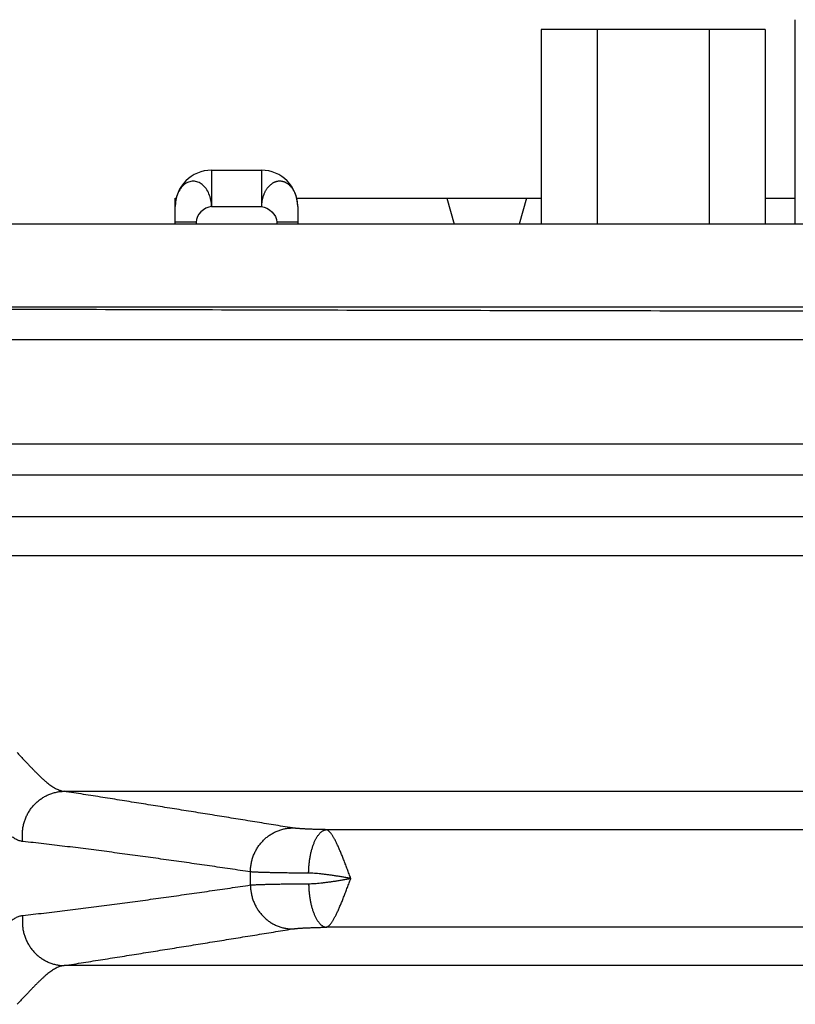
# Model space of a CAD drawing. Header units: inches. Extents: x 0 to 34, y 0 to 22.
# Tile 21 of 152: x 4.4 to 5.1, y 9.6 to 10.6. Entities that reach past the tile are written whole.
import ezdxf

# ---------------------------------------------------------------- set-up
doc = ezdxf.new("R2010")
doc.units = ezdxf.units.IN
doc.header["$LTSCALE"] = 1.87
doc.header["$MEASUREMENT"] = 0
doc.layers.get('0').update_dxf_attribs({"linetype": 'CONTINUOUS'})

msp = doc.modelspace()

# ---------------------------------------------------------------- linework, layer by layer
at = {"color": 7, "linetype": 'CONTINUOUS'}
for p, q in [((5.11089, 10.39143), (5.11089, 10.58843)), ((4.86593, 10.57893), (4.86593, 10.39143)), ((5.08185, 10.57893), (4.86593, 10.57893)), ((4.91991, 10.57893), (4.91991, 10.39143)), ((5.02787, 10.57893), (5.02787, 10.39143)), ((5.08185, 10.57893), (5.08185, 10.39143)), ((4.54839, 10.44343), (4.54839, 10.40843)), ((4.54839, 10.44343), (4.59639, 10.44343)), ((4.59639, 10.44343), (4.59639, 10.40843)), ((4.51339, 10.39143), (4.51339, 10.41643)), ((4.51339, 10.41643), (4.51433, 10.41643)), ((4.63045, 10.41643), (4.86593, 10.41643)), ((4.775, 10.41643), (4.78212, 10.39143)), ((4.85178, 10.41643), (4.84466, 10.39143)), ((5.08185, 10.41643), (5.11089, 10.41643)), ((4.54839, 10.40843), (4.59639, 10.40843)), ((4.63139, 10.40843), (4.63139, 10.39143)), ((4.53339, 10.39343), (4.51339, 10.39343)), ((4.53339, 10.39343), (4.53339, 10.39143)), ((4.61139, 10.39343), (4.61139, 10.39143)), ((4.63139, 10.39343), (4.61139, 10.39343)), ((7.28739, 10.39143), (4.08839, 10.39143)), ((7.28739, 10.31143), (4.08839, 10.31143)), ((7.27813, 10.28002), (4.09665, 10.28002)), ((3.99674, 10.18012), (7.37804, 10.18012)), ((7.27813, 10.14972), (4.09665, 10.14972)), ((7.27813, 10.10976), (4.09665, 10.10976)), ((4.00197, 10.07252), (7.37281, 10.07252)), ((4.40627, 9.84534), (6.96851, 9.84534)), ((6.71591, 9.80839), (4.65887, 9.80839)), ((6.71591, 9.71447), (4.65887, 9.71447)), ((6.96851, 9.67752), (4.40627, 9.67752))]:
    msp.add_line(p, q, dxfattribs=at)
for centre, radius, start, end in [((4.54839, 10.40843), 0.035, 90, 180), ((4.59639, 10.40843), 0.035, 0, 90), ((4.15089, 9.76143), 0.43504, 359.16876, 0.83124)]:
    msp.add_arc(centre, radius, start, end, dxfattribs=at)
for points, knots in [([(4.54839, 10.40843), (4.54832, 10.41056), (4.54789, 10.41474), (4.54613, 10.42064), (4.54336, 10.42577), (4.53962, 10.42963), (4.5354, 10.43233), (4.53069, 10.43314), (4.52599, 10.43231), (4.52175, 10.42969), (4.51815, 10.42574), (4.51546, 10.42063), (4.51377, 10.41474), (4.51339, 10.41055), (4.51339, 10.40843)], [0, 0, 0, 0, 0.096602, 0.190067, 0.277827, 0.358462, 0.431852, 0.501404, 0.570233, 0.643854, 0.723325, 0.810458, 0.903542, 1, 1, 1, 1]), ([(4.63139, 10.40843), (4.63139, 10.40888), (4.63137, 10.40977), (4.6313, 10.4111), (4.63117, 10.41242), (4.63099, 10.41372), (4.63076, 10.41503), (4.63048, 10.41634), (4.63013, 10.41767), (4.62972, 10.41899), (4.62925, 10.42027), (4.62876, 10.42146), (4.62825, 10.42255), (4.62773, 10.42354), (4.62719, 10.42446), (4.62661, 10.42537), (4.62595, 10.42628), (4.6252, 10.42721), (4.62438, 10.42811), (4.62352, 10.42896), (4.6226, 10.42971), (4.62183, 10.43048), (4.62089, 10.43089), (4.62011, 10.43141), (4.61922, 10.43182), (4.61833, 10.43217), (4.61741, 10.43245), (4.61646, 10.43266), (4.61549, 10.43281), (4.6145, 10.43288), (4.61351, 10.43287), (4.61252, 10.43279), (4.61152, 10.43262), (4.61053, 10.43238), (4.60958, 10.43207), (4.6087, 10.43172), (4.6079, 10.43133), (4.60713, 10.43093), (4.60645, 10.43034), (4.60564, 10.42981), (4.60482, 10.42908), (4.60395, 10.42827), (4.60311, 10.42739), (4.60232, 10.42649), (4.6016, 10.4256), (4.60095, 10.42469), (4.60037, 10.42376), (4.59983, 10.42276), (4.59932, 10.42169), (4.59882, 10.42052), (4.59835, 10.41928), (4.59792, 10.41798), (4.59754, 10.41668), (4.59722, 10.41538), (4.59695, 10.41407), (4.59674, 10.41273), (4.59657, 10.41134), (4.59645, 10.40991), (4.59641, 10.40893), (4.59639, 10.40843)], [0, 0, 0, 0, 0.020356, 0.040405, 0.060286, 0.080139, 0.100101, 0.120323, 0.14099, 0.162148, 0.183011, 0.202571, 0.22059, 0.237284, 0.253122, 0.269056, 0.286023, 0.304199, 0.322851, 0.341293, 0.358899, 0.376522, 0.389883, 0.404799, 0.41926, 0.433628, 0.448082, 0.462752, 0.477705, 0.492743, 0.507595, 0.522414, 0.537672, 0.553378, 0.568677, 0.582859, 0.596173, 0.609059, 0.621996, 0.636471, 0.653066, 0.671423, 0.690125, 0.708272, 0.72563, 0.742204, 0.758581, 0.775463, 0.79333, 0.812459, 0.832846, 0.853679, 0.874117, 0.894196, 0.914293, 0.934708, 0.955657, 0.977353, 1, 1, 1, 1]), ([(4.10213, 10.31066), (4.14797, 10.31048), (4.23969, 10.31014), (4.37731, 10.30968), (4.51501, 10.30927), (4.65277, 10.3089), (4.7906, 10.30857), (4.92848, 10.3083), (5.0664, 10.30806), (5.20436, 10.30788), (5.34235, 10.30774), (5.48036, 10.30765), (5.61838, 10.3076), (5.7564, 10.3076), (5.89442, 10.30765), (6.03243, 10.30774), (6.17042, 10.30788), (6.30838, 10.30806), (6.4463, 10.3083), (6.58418, 10.30857), (6.72201, 10.3089), (6.85977, 10.30927), (6.99747, 10.30968), (7.13509, 10.31014), (7.2268, 10.31048), (7.27265, 10.31066)], [0, 0, 0, 0, 0.04338, 0.086787, 0.130218, 0.173671, 0.217142, 0.260631, 0.304133, 0.347647, 0.39117, 0.4347, 0.478233, 0.521767, 0.5653, 0.60883, 0.652353, 0.695867, 0.739369, 0.782858, 0.826329, 0.869782, 0.913213, 0.95662, 1, 1, 1, 1]), ([(4.36092, 9.88264), (4.36183, 9.8817), (4.36361, 9.87985), (4.36623, 9.87711), (4.36877, 9.87443), (4.37124, 9.87184), (4.37362, 9.86933), (4.37594, 9.86691), (4.37819, 9.8646), (4.38037, 9.86239), (4.38251, 9.86029), (4.38458, 9.85831), (4.38661, 9.85645), (4.38859, 9.85472), (4.39052, 9.85313), (4.39242, 9.85167), (4.39427, 9.85036), (4.39608, 9.84919), (4.39786, 9.84816), (4.39961, 9.84729), (4.40132, 9.84657), (4.403, 9.846), (4.40464, 9.84558), (4.40573, 9.8454), (4.40627, 9.84534)], [0, 0, 0, 0, 0.06553, 0.129271, 0.191174, 0.25119, 0.309275, 0.365393, 0.419539, 0.471707, 0.521895, 0.570069, 0.61619, 0.660252, 0.702284, 0.74232, 0.780405, 0.816592, 0.850959, 0.883624, 0.914716, 0.944368, 0.972742, 1, 1, 1, 1]), ([(4.36647, 9.79704), (4.36637, 9.79767), (4.36622, 9.79895), (4.36608, 9.80088), (4.36602, 9.80282), (4.36605, 9.80476), (4.36617, 9.80669), (4.36637, 9.80862), (4.36666, 9.81054), (4.36703, 9.81244), (4.36749, 9.81432), (4.36803, 9.81618), (4.36866, 9.81802), (4.36936, 9.81982), (4.37015, 9.82159), (4.37101, 9.82332), (4.37195, 9.825), (4.37296, 9.82664), (4.37405, 9.82823), (4.3752, 9.82977), (4.37642, 9.83125), (4.3777, 9.83267), (4.37905, 9.83403), (4.38046, 9.83533), (4.38192, 9.83655), (4.38343, 9.83771), (4.38499, 9.83879), (4.3866, 9.83979), (4.38825, 9.84072), (4.38994, 9.84157), (4.39167, 9.84233), (4.39342, 9.84302), (4.39521, 9.84361), (4.39701, 9.84413), (4.39884, 9.84455), (4.40069, 9.84489), (4.40254, 9.84513), (4.4044, 9.84529), (4.40565, 9.84534), (4.40627, 9.84534)], [0, 0, 0, 0, 0.027325, 0.054674, 0.082042, 0.109426, 0.136821, 0.164223, 0.191628, 0.219032, 0.246429, 0.273817, 0.30119, 0.328545, 0.355877, 0.383183, 0.410459, 0.437702, 0.46491, 0.492078, 0.519206, 0.54629, 0.573329, 0.600322, 0.627268, 0.654167, 0.681017, 0.70782, 0.734576, 0.761287, 0.787954, 0.814578, 0.841162, 0.867709, 0.894222, 0.920704, 0.947158, 0.973589, 1, 1, 1, 1]), ([(4.62623, 9.81006), (4.62018, 9.81104), (4.6081, 9.813), (4.58997, 9.81594), (4.57182, 9.81888), (4.55364, 9.82182), (4.53542, 9.82476), (4.51716, 9.82771), (4.49887, 9.83064), (4.48052, 9.83358), (4.46209, 9.83652), (4.44356, 9.83947), (4.42495, 9.84241), (4.41251, 9.84437), (4.40627, 9.84534)], [0, 0, 0, 0, 0.082481, 0.16489, 0.247355, 0.330002, 0.412911, 0.495966, 0.579064, 0.662394, 0.746174, 0.830405, 0.915033, 1, 1, 1, 1]), ([(4.36646, 9.79704), (4.3659, 9.7971), (4.36476, 9.79729), (4.36307, 9.79776), (4.36138, 9.79841), (4.3597, 9.79922), (4.35801, 9.80019), (4.35633, 9.8013), (4.35464, 9.80256), (4.35295, 9.80395), (4.35183, 9.80493), (4.35127, 9.80545)], [0, 0, 0, 0, 0.096774, 0.1958, 0.297891, 0.403654, 0.513542, 0.627915, 0.747028, 0.871058, 1, 1, 1, 1]), ([(4.58588, 9.76774), (4.58588, 9.76838), (4.58591, 9.76967), (4.58603, 9.7716), (4.58624, 9.77352), (4.58654, 9.77543), (4.58692, 9.77733), (4.58739, 9.77921), (4.58793, 9.78106), (4.58856, 9.78288), (4.58928, 9.78468), (4.59007, 9.78644), (4.59093, 9.78816), (4.59188, 9.78984), (4.59289, 9.79147), (4.59398, 9.79305), (4.59514, 9.79458), (4.59636, 9.79606), (4.59765, 9.79747), (4.599, 9.79882), (4.60041, 9.80011), (4.60187, 9.80133), (4.60338, 9.80247), (4.60495, 9.80355), (4.60656, 9.80455), (4.60821, 9.80547), (4.6099, 9.80631), (4.61162, 9.80707), (4.61338, 9.80775), (4.61516, 9.80834), (4.61697, 9.80885), (4.6188, 9.80927), (4.62064, 9.8096), (4.6225, 9.80985), (4.62436, 9.81001), (4.62561, 9.81005), (4.62623, 9.81006)], [0, 0, 0, 0, 0.029801, 0.059614, 0.089434, 0.119256, 0.149078, 0.178893, 0.208699, 0.238489, 0.268262, 0.298011, 0.327735, 0.357428, 0.387088, 0.416711, 0.446296, 0.475838, 0.505337, 0.534791, 0.564198, 0.593557, 0.622868, 0.65213, 0.681345, 0.710512, 0.739632, 0.768708, 0.797741, 0.826733, 0.855687, 0.884606, 0.913493, 0.942351, 0.971186, 1, 1, 1, 1]), ([(4.65887, 9.80839), (4.65813, 9.80841), (4.65665, 9.80844), (4.65446, 9.80849), (4.65232, 9.80854), (4.65024, 9.8086), (4.64821, 9.80866), (4.64625, 9.80872), (4.64435, 9.80879), (4.64252, 9.80887), (4.64076, 9.80894), (4.63908, 9.80902), (4.63747, 9.8091), (4.63594, 9.80919), (4.6345, 9.80927), (4.63315, 9.80936), (4.63188, 9.80946), (4.63071, 9.80955), (4.62963, 9.80965), (4.62864, 9.80974), (4.62775, 9.80984), (4.62695, 9.80995), (4.62646, 9.81002), (4.62623, 9.81006)], [0, 0, 0, 0, 0.068416, 0.135402, 0.200842, 0.264622, 0.326626, 0.38674, 0.444868, 0.500928, 0.554828, 0.606452, 0.655687, 0.702428, 0.746597, 0.788125, 0.826951, 0.863018, 0.896263, 0.926624, 0.954059, 0.978525, 1, 1, 1, 1]), ([(4.64193, 9.76649), (4.64193, 9.76713), (4.64197, 9.76843), (4.64205, 9.77036), (4.64217, 9.77229), (4.64232, 9.77421), (4.64251, 9.77611), (4.64274, 9.77799), (4.643, 9.77985), (4.6433, 9.78168), (4.64363, 9.78347), (4.64399, 9.78523), (4.64438, 9.78695), (4.64481, 9.78862), (4.64526, 9.79025), (4.64575, 9.79183), (4.64626, 9.79335), (4.6468, 9.79481), (4.64737, 9.79622), (4.64796, 9.79756), (4.64858, 9.79883), (4.64921, 9.80003), (4.64987, 9.80116), (4.65055, 9.80222), (4.65125, 9.8032), (4.65196, 9.8041), (4.65269, 9.80492), (4.65343, 9.80566), (4.65418, 9.80632), (4.65494, 9.80689), (4.65572, 9.80737), (4.6565, 9.80776), (4.65728, 9.80807), (4.65807, 9.80828), (4.65861, 9.80837), (4.65887, 9.80839)], [0, 0, 0, 0, 0.040572, 0.081089, 0.121479, 0.161668, 0.201585, 0.241159, 0.280319, 0.318997, 0.357125, 0.39464, 0.431477, 0.467576, 0.50288, 0.537335, 0.570889, 0.603495, 0.635111, 0.665699, 0.695226, 0.723667, 0.751, 0.777216, 0.80231, 0.826289, 0.849172, 0.87099, 0.891788, 0.911629, 0.930594, 0.948783, 0.966317, 0.983336, 1, 1, 1, 1]), ([(4.68255, 9.76147), (4.68227, 9.76219), (4.68171, 9.76363), (4.68089, 9.7658), (4.68008, 9.76798), (4.67927, 9.77014), (4.67846, 9.77228), (4.67766, 9.7744), (4.67686, 9.7765), (4.67606, 9.77856), (4.67526, 9.78058), (4.67447, 9.78256), (4.67369, 9.78449), (4.67291, 9.78637), (4.67214, 9.78819), (4.67138, 9.78996), (4.67063, 9.79166), (4.66988, 9.7933), (4.66914, 9.79487), (4.66842, 9.79636), (4.6677, 9.79778), (4.66699, 9.79912), (4.66629, 9.80037), (4.66561, 9.80155), (4.66493, 9.80264), (4.66427, 9.80363), (4.66362, 9.80454), (4.66298, 9.80535), (4.66236, 9.80607), (4.66176, 9.8067), (4.66116, 9.80723), (4.66057, 9.80768), (4.65999, 9.80801), (4.65943, 9.80826), (4.65905, 9.80836), (4.65887, 9.80839)], [0, 0, 0, 0, 0.043195, 0.086858, 0.130367, 0.173634, 0.216571, 0.25909, 0.301104, 0.342524, 0.383251, 0.423191, 0.46226, 0.500384, 0.537494, 0.573534, 0.608443, 0.642159, 0.674624, 0.705777, 0.735553, 0.763899, 0.790812, 0.816288, 0.840272, 0.86271, 0.883605, 0.902916, 0.920672, 0.936964, 0.95191, 0.965627, 0.978273, 0.989758, 1, 1, 1, 1]), ([(4.58588, 9.76774), (4.57931, 9.76871), (4.56619, 9.77064), (4.54651, 9.7735), (4.5268, 9.77632), (4.50701, 9.77912), (4.48715, 9.78188), (4.46724, 9.78459), (4.44729, 9.78725), (4.42723, 9.78984), (4.40705, 9.79235), (4.38678, 9.79477), (4.37324, 9.7963), (4.36646, 9.79704)], [0, 0, 0, 0, 0.090011, 0.179743, 0.269555, 0.359807, 0.450541, 0.541288, 0.632056, 0.723381, 0.815333, 0.907633, 1, 1, 1, 1]), ([(4.64193, 9.76649), (4.6408, 9.76649), (4.63858, 9.76651), (4.63528, 9.76653), (4.63204, 9.76656), (4.62888, 9.76659), (4.62578, 9.76663), (4.62277, 9.76667), (4.61984, 9.76671), (4.61699, 9.76675), (4.61423, 9.76679), (4.61157, 9.76684), (4.609, 9.76689), (4.60653, 9.76694), (4.60417, 9.767), (4.60192, 9.76706), (4.59978, 9.76712), (4.59775, 9.76718), (4.59584, 9.76724), (4.59404, 9.76731), (4.59237, 9.76737), (4.59083, 9.76744), (4.58941, 9.76751), (4.58812, 9.76758), (4.58696, 9.76766), (4.58623, 9.76771), (4.58588, 9.76774)], [0, 0, 0, 0, 0.059987, 0.118902, 0.176663, 0.233186, 0.28839, 0.342199, 0.394537, 0.445344, 0.49456, 0.542122, 0.587957, 0.631988, 0.674148, 0.714377, 0.752623, 0.788833, 0.822958, 0.854952, 0.884771, 0.912378, 0.937737, 0.960815, 0.981578, 1, 1, 1, 1]), ([(4.68254, 9.76143), (4.68129, 9.76165), (4.67879, 9.76208), (4.67507, 9.76272), (4.67137, 9.76333), (4.66771, 9.76392), (4.66412, 9.76446), (4.66059, 9.76495), (4.65716, 9.76539), (4.65384, 9.76576), (4.65064, 9.76607), (4.64759, 9.76629), (4.6447, 9.76644), (4.64283, 9.76648), (4.64193, 9.76649)], [0, 0, 0, 0, 0.092958, 0.185437, 0.277012, 0.367431, 0.456329, 0.543304, 0.627954, 0.70978, 0.78826, 0.863023, 0.933724, 1, 1, 1, 1]), ([(4.64193, 9.75637), (4.64283, 9.75638), (4.6447, 9.75642), (4.64759, 9.75657), (4.65064, 9.75679), (4.65384, 9.75709), (4.65716, 9.75747), (4.66059, 9.7579), (4.66411, 9.7584), (4.66771, 9.75894), (4.67136, 9.75953), (4.67506, 9.76014), (4.67879, 9.76078), (4.68129, 9.76121), (4.68254, 9.76143)], [0, 0, 0, 0, 0.066349, 0.137074, 0.211821, 0.290268, 0.372055, 0.45665, 0.543552, 0.632405, 0.722839, 0.814424, 0.906837, 1, 1, 1, 1]), ([(4.65887, 9.71447), (4.65905, 9.7145), (4.65942, 9.7146), (4.65997, 9.71484), (4.66055, 9.71517), (4.66114, 9.71561), (4.66174, 9.71614), (4.66235, 9.71677), (4.66297, 9.71749), (4.6636, 9.71831), (4.66426, 9.71921), (4.66492, 9.7202), (4.6656, 9.72129), (4.66628, 9.72247), (4.66698, 9.72372), (4.66769, 9.72506), (4.66841, 9.72648), (4.66914, 9.72798), (4.66988, 9.72955), (4.67062, 9.73118), (4.67138, 9.73289), (4.67214, 9.73466), (4.67291, 9.73649), (4.67368, 9.73837), (4.67447, 9.7403), (4.67526, 9.74228), (4.67606, 9.74431), (4.67686, 9.74637), (4.67766, 9.74846), (4.67847, 9.75059), (4.67927, 9.75273), (4.68009, 9.7549), (4.6809, 9.75708), (4.68175, 9.75926), (4.68227, 9.76074), (4.68255, 9.76147)], [0, 0, 0, 0, 0.010129, 0.021286, 0.033752, 0.047538, 0.062536, 0.078852, 0.096592, 0.115837, 0.136657, 0.159069, 0.183025, 0.208481, 0.235383, 0.263717, 0.293467, 0.324588, 0.357027, 0.390729, 0.425627, 0.461656, 0.49875, 0.536851, 0.575899, 0.615827, 0.656545, 0.69794, 0.739905, 0.782384, 0.825327, 0.868638, 0.912192, 0.955869, 1, 1, 1, 1]), ([(4.36646, 9.72582), (4.37324, 9.72656), (4.3868, 9.72809), (4.40709, 9.73051), (4.42728, 9.73303), (4.44734, 9.73562), (4.46729, 9.73827), (4.48718, 9.74098), (4.50703, 9.74374), (4.52681, 9.74654), (4.54651, 9.74936), (4.56619, 9.75222), (4.57931, 9.75415), (4.58588, 9.75512)], [0, 0, 0, 0, 0.092425, 0.184836, 0.276886, 0.368231, 0.458933, 0.549602, 0.640279, 0.730499, 0.820296, 0.910015, 1, 1, 1, 1]), ([(4.58588, 9.75512), (4.58623, 9.75514), (4.58696, 9.7552), (4.58812, 9.75527), (4.58941, 9.75535), (4.59083, 9.75542), (4.59237, 9.75548), (4.59404, 9.75555), (4.59584, 9.75562), (4.59775, 9.75568), (4.59978, 9.75574), (4.60192, 9.7558), (4.60417, 9.75586), (4.60653, 9.75591), (4.609, 9.75597), (4.61157, 9.75602), (4.61423, 9.75606), (4.61699, 9.75611), (4.61984, 9.75615), (4.62277, 9.75619), (4.62578, 9.75623), (4.62888, 9.75626), (4.63204, 9.75629), (4.63528, 9.75632), (4.63858, 9.75635), (4.6408, 9.75637), (4.64193, 9.75637)], [0, 0, 0, 0, 0.018422, 0.039185, 0.062263, 0.087622, 0.115229, 0.145048, 0.177042, 0.211167, 0.247378, 0.285623, 0.325852, 0.368012, 0.412043, 0.457878, 0.50544, 0.554656, 0.605463, 0.657801, 0.711609, 0.766813, 0.823336, 0.881097, 0.940013, 1, 1, 1, 1]), ([(4.58588, 9.75512), (4.58588, 9.75447), (4.58591, 9.75319), (4.58603, 9.75126), (4.58624, 9.74933), (4.58654, 9.74742), (4.58692, 9.74553), (4.58739, 9.74365), (4.58793, 9.7418), (4.58857, 9.73997), (4.58928, 9.73818), (4.59007, 9.73642), (4.59093, 9.7347), (4.59188, 9.73302), (4.59289, 9.73139), (4.59398, 9.72981), (4.59514, 9.72828), (4.59636, 9.7268), (4.59765, 9.72539), (4.599, 9.72404), (4.60041, 9.72275), (4.60187, 9.72153), (4.60338, 9.72038), (4.60495, 9.71931), (4.60656, 9.71831), (4.60821, 9.71739), (4.6099, 9.71655), (4.61162, 9.71579), (4.61338, 9.71511), (4.61516, 9.71451), (4.61697, 9.71401), (4.6188, 9.71359), (4.62064, 9.71325), (4.6225, 9.71301), (4.62436, 9.71285), (4.62561, 9.71281), (4.62623, 9.7128)], [0, 0, 0, 0, 0.029801, 0.059613, 0.089433, 0.119255, 0.149076, 0.178892, 0.208697, 0.238487, 0.268259, 0.298009, 0.327732, 0.357425, 0.387085, 0.416708, 0.446292, 0.475835, 0.505334, 0.534788, 0.564195, 0.593554, 0.622865, 0.652127, 0.681342, 0.710509, 0.739629, 0.768705, 0.797738, 0.826731, 0.855685, 0.884604, 0.913492, 0.942351, 0.971186, 1, 1, 1, 1]), ([(4.64193, 9.75637), (4.64193, 9.75572), (4.64197, 9.75443), (4.64205, 9.75249), (4.64217, 9.75056), (4.64232, 9.74865), (4.64251, 9.74675), (4.64274, 9.74487), (4.643, 9.74301), (4.6433, 9.74118), (4.64363, 9.73939), (4.64399, 9.73763), (4.64438, 9.73591), (4.64481, 9.73423), (4.64526, 9.73261), (4.64575, 9.73103), (4.64626, 9.72951), (4.6468, 9.72804), (4.64737, 9.72664), (4.64796, 9.7253), (4.64858, 9.72403), (4.64921, 9.72282), (4.64987, 9.72169), (4.65055, 9.72064), (4.65125, 9.71966), (4.65196, 9.71875), (4.65269, 9.71793), (4.65343, 9.71719), (4.65418, 9.71654), (4.65494, 9.71597), (4.65572, 9.71549), (4.6565, 9.71509), (4.65728, 9.71479), (4.65807, 9.71457), (4.65861, 9.71449), (4.65887, 9.71447)], [0, 0, 0, 0, 0.040571, 0.081088, 0.121477, 0.161666, 0.201583, 0.241156, 0.280316, 0.318993, 0.357122, 0.394636, 0.431472, 0.467572, 0.502876, 0.53733, 0.570885, 0.603491, 0.635107, 0.665695, 0.695223, 0.723663, 0.750997, 0.777213, 0.802307, 0.826287, 0.84917, 0.870988, 0.891787, 0.911628, 0.930593, 0.948783, 0.966317, 0.983336, 1, 1, 1, 1]), ([(4.35127, 9.71741), (4.35183, 9.71792), (4.35294, 9.71891), (4.35463, 9.7203), (4.35632, 9.72155), (4.35801, 9.72267), (4.35969, 9.72364), (4.36138, 9.72445), (4.36307, 9.7251), (4.36476, 9.72557), (4.3659, 9.72576), (4.36646, 9.72582)], [0, 0, 0, 0, 0.128822, 0.252758, 0.371884, 0.486332, 0.596308, 0.702127, 0.804245, 0.903268, 1, 1, 1, 1]), ([(4.36646, 9.72582), (4.36637, 9.72518), (4.36622, 9.7239), (4.36608, 9.72197), (4.36602, 9.72004), (4.36605, 9.7181), (4.36617, 9.71617), (4.36637, 9.71424), (4.36666, 9.71232), (4.36703, 9.71042), (4.36749, 9.70853), (4.36803, 9.70667), (4.36866, 9.70484), (4.36936, 9.70304), (4.37015, 9.70127), (4.37101, 9.69954), (4.37195, 9.69786), (4.37296, 9.69621), (4.37405, 9.69462), (4.3752, 9.69309), (4.37642, 9.6916), (4.3777, 9.69018), (4.37905, 9.68882), (4.38046, 9.68753), (4.38192, 9.6863), (4.38343, 9.68515), (4.38499, 9.68407), (4.3866, 9.68306), (4.38825, 9.68214), (4.38994, 9.68129), (4.39167, 9.68052), (4.39342, 9.67984), (4.39521, 9.67924), (4.39701, 9.67873), (4.39884, 9.67831), (4.40069, 9.67797), (4.40254, 9.67773), (4.4044, 9.67757), (4.40565, 9.67752), (4.40627, 9.67752)], [0, 0, 0, 0, 0.027326, 0.054675, 0.082044, 0.109428, 0.136824, 0.164227, 0.191632, 0.219036, 0.246434, 0.273822, 0.301196, 0.32855, 0.355883, 0.383189, 0.410465, 0.437709, 0.464916, 0.492084, 0.519212, 0.546296, 0.573335, 0.600328, 0.627273, 0.654172, 0.681022, 0.707824, 0.73458, 0.761291, 0.787957, 0.814581, 0.841165, 0.867712, 0.894224, 0.920705, 0.947159, 0.973589, 1, 1, 1, 1]), ([(4.40627, 9.67752), (4.41251, 9.67849), (4.42496, 9.68045), (4.44359, 9.6834), (4.46214, 9.68634), (4.48058, 9.68929), (4.49892, 9.69222), (4.5172, 9.69516), (4.53544, 9.6981), (4.55366, 9.70104), (4.57184, 9.70398), (4.58997, 9.70691), (4.6081, 9.70985), (4.62018, 9.71182), (4.62623, 9.7128)], [0, 0, 0, 0, 0.085014, 0.169735, 0.254058, 0.337881, 0.421178, 0.504208, 0.587203, 0.670073, 0.752696, 0.835147, 0.917543, 1, 1, 1, 1]), ([(4.62623, 9.7128), (4.62646, 9.71284), (4.62695, 9.71291), (4.62775, 9.71301), (4.62864, 9.71311), (4.62963, 9.71321), (4.63071, 9.71331), (4.63188, 9.7134), (4.63315, 9.71349), (4.6345, 9.71358), (4.63594, 9.71367), (4.63747, 9.71376), (4.63908, 9.71384), (4.64076, 9.71392), (4.64252, 9.71399), (4.64435, 9.71406), (4.64625, 9.71413), (4.64821, 9.7142), (4.65024, 9.71426), (4.65232, 9.71432), (4.65446, 9.71437), (4.65665, 9.71442), (4.65813, 9.71445), (4.65887, 9.71447)], [0, 0, 0, 0, 0.021475, 0.045942, 0.073376, 0.103738, 0.136982, 0.173049, 0.211876, 0.253403, 0.297572, 0.344313, 0.393547, 0.445172, 0.499072, 0.555132, 0.61326, 0.673374, 0.735377, 0.799157, 0.864597, 0.931583, 1, 1, 1, 1]), ([(4.40627, 9.67752), (4.40574, 9.67745), (4.40464, 9.67728), (4.403, 9.67686), (4.40132, 9.67629), (4.39961, 9.67557), (4.39787, 9.6747), (4.39609, 9.67368), (4.39428, 9.67251), (4.39242, 9.67119), (4.39053, 9.66974), (4.3886, 9.66814), (4.38662, 9.66641), (4.38459, 9.66456), (4.38252, 9.66258), (4.38038, 9.66048), (4.37819, 9.65826), (4.37594, 9.65595), (4.37362, 9.65353), (4.37124, 9.65102), (4.36878, 9.64843), (4.36624, 9.64575), (4.36361, 9.643), (4.36183, 9.64115), (4.36092, 9.64022)], [0, 0, 0, 0, 0.027246, 0.055598, 0.085226, 0.116281, 0.148915, 0.183266, 0.219439, 0.257509, 0.297527, 0.339539, 0.383591, 0.429707, 0.477881, 0.528088, 0.580297, 0.634495, 0.690654, 0.748747, 0.80875, 0.870641, 0.9344, 1, 1, 1, 1])]:
    msp.add_open_spline(points, degree=3, knots=knots, dxfattribs=at)
for points in [[(4.63081, 10.41473), (4.63081, 10.41476), (4.6308, 10.41478), (4.6308, 10.41481)], [(4.63139, 10.40843), (4.63139, 10.41054), (4.6312, 10.41265), (4.63081, 10.41473)], [(4.54839, 10.40843), (4.5412, 10.40819), (4.53339, 10.40062), (4.53339, 10.39343)], [(4.59639, 10.40843), (4.60358, 10.40819), (4.61139, 10.40062), (4.61139, 10.39343)]]:
    msp.add_open_spline(points, degree=3, dxfattribs=at)

doc.saveas('drawing.dxf')
